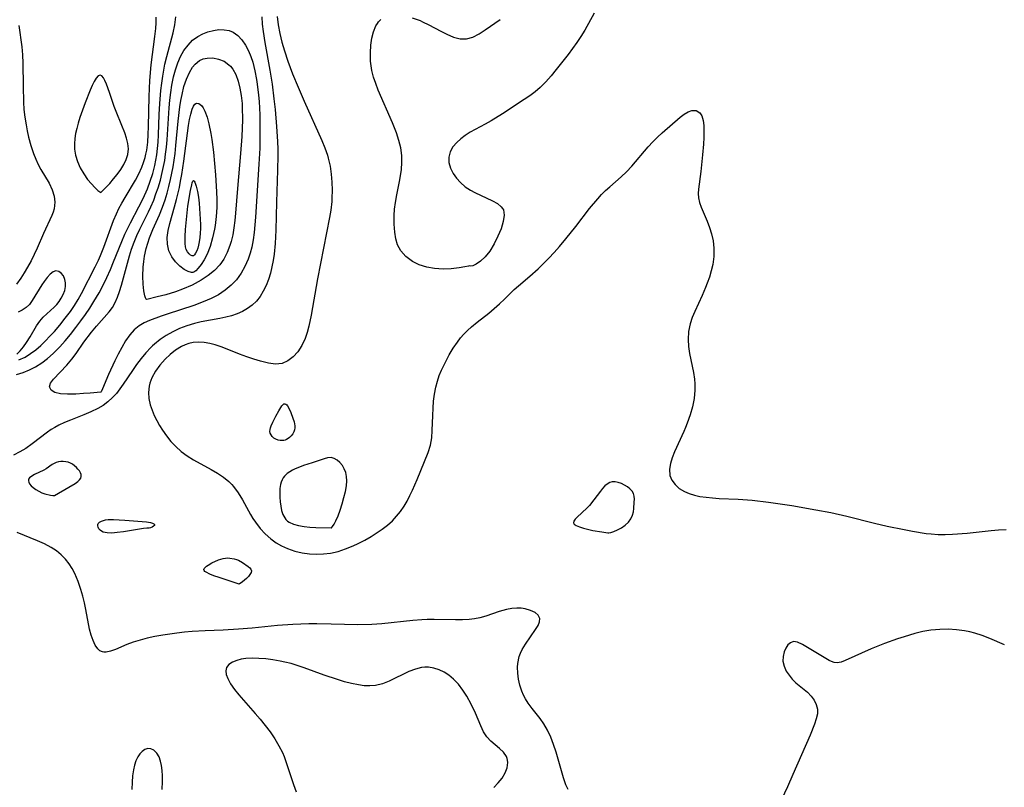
# Model space of a CAD drawing. Header units: inches. Extents: x 1073367 to 1082519, y 1569854 to 1574957.
# Tile 106 of 256: x 1075491 to 1075704, y 1573326 to 1573493. Entities that reach past the tile are written whole.
import ezdxf

# ---------------------------------------------------------------- set-up
doc = ezdxf.new("R2010")
doc.units = ezdxf.units.IN
doc.header["$MEASUREMENT"] = 0
doc.layers.add('CGG_CurvaNivelLidar_v1', color=7, linetype='Continuous', lineweight=30, true_color=0x008008)

msp = doc.modelspace()

# ---------------------------------------------------------------- linework, layer by layer
at = {"layer": 'CGG_CurvaNivelLidar_v1'}
for points in [[(1075615.4978, 1573494.3605, 67), (1075613.4596, 1573490.6384, 67), (1075612.6471, 1573489.2943, 67), (1075611.7623, 1573487.9699, 67), (1075609.8496, 1573485.3831, 67), (1075607.3071, 1573482.1308, 67), (1075606.2045, 1573480.7704, 67), (1075605.0583, 1573479.4616, 67), (1075603.8347, 1573478.2397, 67), (1075602.7297, 1573477.3035, 67), (1075601.5665, 1573476.4316, 67), (1075600.3658, 1573475.6014, 67), (1075595.6329, 1573472.525, 67), (1075593.143, 1573470.9834, 67), (1075591.8877, 1573470.269, 67), (1075588.61, 1573468.5103, 67), (1075587.5457, 1573467.8391, 67), (1075586.5696, 1573467.1121, 67), (1075585.7089, 1573466.3229, 67), (1075584.8954, 1573465.3268, 67), (1075584.3133, 1573464.2589, 67), (1075584.0098, 1573463.1388, 67), (1075584.0313, 1573461.9461, 67), (1075584.3534, 1573460.7493, 67), (1075584.9279, 1573459.582, 67), (1075585.6607, 1573458.5459, 67), (1075586.5466, 1573457.5812, 67), (1075587.555, 1573456.7063, 67), (1075588.6624, 1573455.9444, 67), (1075589.6147, 1573455.4208, 67), (1075593.4371, 1573453.6615, 67), (1075594.516, 1573453.0516, 67), (1075595.3654, 1573452.3528, 67), (1075595.6436, 1573451.9979, 67), (1075595.8287, 1573451.6546, 67), (1075596.0092, 1573450.5397, 67), (1075595.8156, 1573449.1538, 67), (1075595.3359, 1573447.589, 67), (1075594.656, 1573445.939, 67), (1075593.8279, 1573444.2786, 67), (1075592.866, 1573442.7407, 67), (1075591.8706, 1573441.5114, 67), (1075590.8502, 1573440.5366, 67), (1075589.8934, 1573439.8654, 67), (1075589.2253, 1573439.5587, 67), (1075588.7386, 1573439.4589, 67), (1075588.5, 1573439.562, 67), (1075588.2478, 1573439.4654, 67), (1075587.4662, 1573439.2784, 67), (1075586.2632, 1573439.0638, 67), (1075584.5386, 1573438.8703, 67), (1075582.7654, 1573438.8117, 67), (1075580.8853, 1573438.9324, 67), (1075579.1934, 1573439.2438, 67), (1075577.5707, 1573439.7623, 67), (1075576.0897, 1573440.489, 67), (1075574.6957, 1573441.5239, 67), (1075573.6153, 1573442.7463, 67), (1075572.8957, 1573444.087, 67), (1075572.5198, 1573445.4126, 67), (1075572.2852, 1573446.8016, 67), (1075572.1451, 1573448.5992, 67), (1075572.1503, 1573450.4354, 67), (1075572.2442, 1573451.8486, 67), (1075572.4129, 1573453.2617, 67), (1075572.6978, 1573454.9178, 67), (1075573.3554, 1573458.2066, 67), (1075573.704, 1573460.4602, 67), (1075573.82, 1573461.9531, 67), (1075573.7972, 1573463.438, 67), (1075573.5697, 1573465.1031, 67), (1075573.1638, 1573466.7565, 67), (1075572.6248, 1573468.3989, 67), (1075571.7574, 1573470.5933, 67), (1075568.6951, 1573477.6835, 67), (1075568.1518, 1573479.0778, 67), (1075567.685, 1573480.4863, 67), (1075567.3217, 1573481.9074, 67), (1075567.1394, 1573482.9362, 67), (1075567.0242, 1573483.9653, 67), (1075566.9756, 1573485.7822, 67), (1075567.0831, 1573487.382, 67), (1075567.3219, 1573488.9092, 67), (1075567.6915, 1573490.3262, 67), (1075568.2029, 1573491.5857, 67), (1075568.5209, 1573492.1426, 67), (1075568.7496, 1573492.4685, 67), (1075569.2435, 1573493.0112, 67)], [(1075543.4345, 1573493.5682, 66.5), (1075543.527, 1573491.9604, 66.5), (1075543.7201, 1573490.3524, 66.5), (1075544.1083, 1573488.0108, 66.5), (1075545.2128, 1573481.9971, 66.5), (1075545.6686, 1573478.9746, 66.5), (1075546.0776, 1573475.7593, 66.5), (1075546.3163, 1573473.4799, 66.5), (1075546.6234, 1573469.7834, 66.5), (1075546.8225, 1573466.4746, 66.5), (1075546.8802, 1573464.8178, 66.5), (1075546.8996, 1573463.4503, 66.5), (1075546.8588, 1573460.316, 66.5), (1075546.6273, 1573453.3514, 66.5), (1075546.4986, 1573447.2571, 66.5), (1075546.3519, 1573444.3726, 66.5), (1075546.1074, 1573442.0273, 66.5), (1075545.9106, 1573440.7145, 66.5), (1075545.6482, 1573439.2956, 66.5), (1075545.3242, 1573437.9099, 66.5), (1075544.9192, 1573436.5687, 66.5), (1075544.3974, 1573435.2471, 66.5), (1075543.7663, 1573433.9988, 66.5), (1075543.0628, 1573432.8936, 66.5), (1075542.2564, 1573431.8827, 66.5), (1075541.3416, 1573430.9843, 66.5), (1075540.3473, 1573430.2372, 66.5), (1075539.2611, 1573429.6076, 66.5), (1075538.0991, 1573429.09, 66.5), (1075536.8967, 1573428.6846, 66.5), (1075535.6489, 1573428.3612, 66.5), (1075534.3694, 1573428.0977, 66.5), (1075530.3028, 1573427.3612, 66.5), (1075528.8577, 1573427.0253, 66.5), (1075527.1994, 1573426.532, 66.5), (1075525.5856, 1573425.9191, 66.5), (1075524.1265, 1573425.2303, 66.5), (1075522.7265, 1573424.4359, 66.5), (1075521.3941, 1573423.5393, 66.5), (1075520.142, 1573422.5379, 66.5), (1075519.7632, 1573422.1966, 66.5), (1075519.3584, 1573421.8101, 66.5), (1075518.2709, 1573420.6541, 66.5), (1075517.2552, 1573419.4248, 66.5), (1075516.296, 1573418.1446, 66.5), (1075515.3809, 1573416.8329, 66.5), (1075513.3818, 1573413.8422, 66.5), (1075512.6564, 1573412.8174, 66.5), (1075511.8953, 1573411.8408, 66.5), (1075511.0755, 1573410.9327, 66.5), (1075510.0821, 1573410.0306, 66.5), (1075509.0036, 1573409.2312, 66.5), (1075507.8537, 1573408.5305, 66.5), (1075506.3934, 1573407.8084, 66.5), (1075504.8785, 1573407.1745, 66.5), (1075501.9481, 1573406.0448, 66.5), (1075500.6508, 1573405.5118, 66.5), (1075499.3915, 1573404.925, 66.5), (1075498.5488, 1573404.4706, 66.5), (1075497.7392, 1573403.9718, 66.5), (1075497.0022, 1573403.4562, 66.5), (1075493.654, 1573400.8698, 66.5), (1075492.2729, 1573399.9059, 66.5), (1075490.9533, 1573399.123, 66.5), (1075489.5707, 1573398.4414, 66.5)], [(1075490.768, 1573491.6972, 67), (1075491.3901, 1573487.0893, 67), (1075491.5526, 1573485.2908, 67), (1075491.6391, 1573483.4885, 67), (1075491.6631, 1573478.5037, 67), (1075491.7565, 1573475.0327, 67), (1075491.8596, 1573473.4677, 67), (1075492.0481, 1573471.7996, 67), (1075492.3103, 1573470.1478, 67), (1075492.5749, 1573468.7983, 67), (1075492.882, 1573467.4685, 67), (1075493.3826, 1573465.6546, 67), (1075493.9581, 1573463.9061, 67), (1075494.4274, 1573462.672, 67), (1075494.9421, 1573461.4977, 67), (1075495.5127, 1573460.3987, 67), (1075497.362, 1573457.432, 67), (1075497.9918, 1573456.0567, 67), (1075498.4072, 1573454.6383, 67), (1075498.5595, 1573453.3515, 67), (1075498.3948, 1573451.9148, 67), (1075498.1817, 1573451.1867, 67), (1075497.9035, 1573450.4569, 67), (1075496.0699, 1573446.5181, 67), (1075494.7528, 1573443.3746, 67), (1075494.1033, 1573441.9804, 67), (1075493.3907, 1573440.5898, 67), (1075492.6268, 1573439.2106, 67), (1075491.9301, 1573438.0338, 67), (1075491.1979, 1573436.8822, 67), (1075490.2548, 1573435.5349, 67)], [(1075490.2566, 1573415.9336, 66.5), (1075491.6741, 1573416.3759, 66.5), (1075493.051, 1573416.9304, 66.5), (1075494.3733, 1573417.6037, 66.5), (1075495.7144, 1573418.4606, 66.5), (1075496.9869, 1573419.4336, 66.5), (1075498.2, 1573420.4953, 66.5), (1075499.6368, 1573421.9265, 66.5), (1075500.781, 1573423.2311, 66.5), (1075501.9466, 1573424.6503, 66.5), (1075503.0891, 1573426.1081, 66.5), (1075504.2035, 1573427.5994, 66.5), (1075505.1761, 1573428.9674, 66.5), (1075506.1168, 1573430.3592, 66.5), (1075507.0206, 1573431.7746, 66.5), (1075508.1531, 1573433.7001, 66.5), (1075509.0234, 1573435.3418, 66.5), (1075509.8351, 1573437.0119, 66.5), (1075510.5955, 1573438.7036, 66.5), (1075511.308, 1573440.4116, 66.5), (1075513.0596, 1573444.8306, 66.5), (1075513.7393, 1573446.3956, 66.5), (1075514.9344, 1573448.8573, 66.5), (1075516.8073, 1573452.3574, 66.5), (1075517.7002, 1573454.111, 66.5), (1075518.6415, 1573456.2382, 66.5), (1075519.2591, 1573457.8938, 66.5), (1075519.7926, 1573459.5785, 66.5), (1075520.2355, 1573461.2895, 66.5), (1075520.4746, 1573462.4397, 66.5), (1075520.6684, 1573463.5997, 66.5), (1075520.8394, 1573464.9702, 66.5), (1075520.9592, 1573466.3498, 66.5), (1075521.0495, 1573467.9622, 66.5), (1075521.2042, 1573472.3419, 66.5), (1075521.3339, 1573474.7496, 66.5), (1075521.5658, 1573477.5819, 66.5), (1075521.7373, 1573479.1396, 66.5), (1075521.9508, 1573480.6857, 66.5), (1075522.1727, 1573481.9908, 66.5), (1075522.4339, 1573483.282, 66.5), (1075522.8366, 1573484.9619, 66.5), (1075524.2495, 1573490.1242, 66.5), (1075524.6118, 1573491.8554, 66.5), (1075524.7723, 1573493.5802, 66.5)], [(1075490.76, 1573419.0905, 67), (1075492.1068, 1573419.7315, 67), (1075493.2991, 1573420.468, 67), (1075494.4365, 1573421.3143, 67), (1075495.52, 1573422.245, 67), (1075496.5482, 1573423.24, 67), (1075497.4945, 1573424.2401, 67), (1075498.4536, 1573425.2803, 67), (1075499.661, 1573426.6744, 67), (1075500.8302, 1573428.1338, 67), (1075501.9498, 1573429.6478, 67), (1075502.8073, 1573430.9052, 67), (1075503.616, 1573432.1919, 67), (1075504.367, 1573433.5069, 67), (1075507.3057, 1573439.2988, 67), (1075508.0175, 1573440.7599, 67), (1075508.4576, 1573441.735, 67), (1075509.1975, 1573443.5431, 67), (1075511.3083, 1573449.3975, 67), (1075511.9027, 1573450.8153, 67), (1075512.4601, 1573451.97, 67), (1075513.0657, 1573453.1015, 67), (1075513.7744, 1573454.3312, 67), (1075516.0238, 1573458.1204, 67), (1075516.7565, 1573459.4987, 67), (1075517.4006, 1573460.9105, 67), (1075517.7965, 1573461.9716, 67), (1075518.1238, 1573463.0561, 67), (1075518.3021, 1573463.7882, 67), (1075518.4724, 1573464.6575, 67), (1075518.6958, 1573466.3329, 67), (1075518.8213, 1573468.0354, 67), (1075518.8824, 1573469.7577, 67), (1075518.9915, 1573476.2932, 67), (1075519.1562, 1573479.7237, 67), (1075519.4488, 1573483.1302, 67), (1075520.245, 1573489.2681, 67), (1075520.4304, 1573491.0212, 67), (1075520.514, 1573492.262, 67), (1075520.5219, 1573493.4931, 67)], [(1075546.738, 1573493.6264, 67), (1075547.005, 1573491.808, 67), (1075547.3704, 1573489.9343, 67), (1075547.8119, 1573488.0705, 67), (1075548.3258, 1573486.221, 67), (1075549.0751, 1573483.9362, 67), (1075550.12, 1573481.1921, 67), (1075551.305, 1573478.3365, 67), (1075552.6483, 1573475.238, 67), (1075556.464, 1573466.7507, 67), (1075557.1037, 1573465.1611, 67), (1075557.6541, 1573463.5571, 67), (1075557.8514, 1573462.8685, 67), (1075558.2318, 1573461.1702, 67), (1075558.4893, 1573459.4485, 67), (1075558.6414, 1573457.7137, 67), (1075558.6976, 1573455.9754, 67), (1075558.6596, 1573454.2428, 67), (1075558.6135, 1573453.5234, 67), (1075558.3827, 1573451.6095, 67), (1075558.1155, 1573450.0012, 67), (1075555.5037, 1573436.7369, 67), (1075554.1524, 1573428.819, 67), (1075553.6474, 1573426.407, 67), (1075553.2784, 1573425.0503, 67), (1075552.8293, 1573423.7591, 67), (1075552.1143, 1573422.2398, 67), (1075551.2481, 1573420.8888, 67), (1075550.2418, 1573419.7479, 67), (1075549.1052, 1573418.8729, 67), (1075547.8388, 1573418.3391, 67), (1075546.4245, 1573418.2047, 67), (1075544.8992, 1573418.3882, 67), (1075543.1755, 1573418.8108, 67), (1075541.6865, 1573419.2688, 67), (1075540.1643, 1573419.7951, 67), (1075538.6277, 1573420.3723, 67), (1075534.8326, 1573421.8791, 67), (1075533.3275, 1573422.3927, 67), (1075532.1443, 1573422.6984, 67), (1075530.9642, 1573422.8955, 67), (1075529.7954, 1573422.9633, 67), (1075528.5723, 1573422.8691, 67), (1075527.6479, 1573422.6713, 67), (1075526.809, 1573422.3897, 67), (1075526.0016, 1573422.0215, 67), (1075524.7431, 1573421.2449, 67), (1075523.5687, 1573420.3048, 67), (1075522.4701, 1573419.2486, 67), (1075521.3568, 1573417.9974, 67), (1075520.3773, 1573416.6632, 67), (1075519.5891, 1573415.2476, 67), (1075519.15, 1573414.0821, 67), (1075518.9812, 1573413.4004, 67), (1075518.8373, 1573412.067, 67), (1075518.9369, 1573410.7052, 67), (1075519.2454, 1573409.3383, 67), (1075519.6322, 1573408.2037, 67), (1075520.1138, 1573407.0764, 67), (1075520.6721, 1573405.9599, 67), (1075521.2654, 1573404.9056, 67), (1075521.9108, 1573403.8713, 67), (1075522.7849, 1573402.6226, 67), (1075523.7385, 1573401.4333, 67), (1075524.7789, 1573400.3232, 67), (1075525.9833, 1573399.2515, 67), (1075527.2728, 1573398.2856, 67), (1075528.6262, 1573397.4207, 67), (1075532.4461, 1573395.348, 67), (1075533.8216, 1573394.5398, 67), (1075535.1223, 1573393.666, 67), (1075536.3133, 1573392.6976, 67), (1075536.9213, 1573392.0967, 67), (1075537.2968, 1573391.6704, 67), (1075538.3227, 1573390.2752, 67), (1075539.2416, 1573388.7604, 67), (1075540.9927, 1573385.5892, 67), (1075541.5085, 1573384.7158, 67), (1075542.0583, 1573383.8647, 67), (1075543.0508, 1573382.5488, 67), (1075544.1617, 1573381.3346, 67), (1075545.3871, 1573380.2437, 67), (1075546.5256, 1573379.427, 67), (1075547.7379, 1573378.7243, 67), (1075549.0149, 1573378.1434, 67), (1075550.5695, 1573377.6298, 67), (1075552.1797, 1573377.2713, 67), (1075553.7722, 1573377.0569, 67), (1075555.3826, 1573376.9724, 67), (1075556.8524, 1573377.0164, 67), (1075558.3146, 1573377.1877, 67), (1075559.98, 1573377.5546, 67), (1075561.6174, 1573378.076, 67), (1075563.2217, 1573378.7241, 67), (1075564.3423, 1573379.2523, 67), (1075565.7544, 1573379.994, 67), (1075567.1329, 1573380.7904, 67), (1075568.4737, 1573381.6293, 67), (1075569.5366, 1573382.3481, 67), (1075570.6909, 1573383.23, 67), (1075571.7668, 1573384.1964, 67), (1075572.6814, 1573385.1786, 67), (1075573.5166, 1573386.2332, 67), (1075574.2759, 1573387.3493, 67), (1075574.9443, 1573388.4832, 67), (1075575.5575, 1573389.6529, 67), (1075576.1292, 1573390.8462, 67), (1075577.135, 1573393.1471, 67), (1075579.5082, 1573399.0301, 67), (1075580.0135, 1573400.6393, 67), (1075580.2859, 1573402.1834, 67), (1075580.4142, 1573403.7817, 67), (1075580.5158, 1573407.0776, 67), (1075580.5867, 1573408.6139, 67), (1075580.7025, 1573410.1522, 67), (1075580.8845, 1573411.6807, 67), (1075581.1709, 1573413.2277, 67), (1075581.5099, 1573414.473, 67), (1075581.9344, 1573415.6972, 67), (1075582.4286, 1573416.9018, 67), (1075583.3121, 1573418.7525, 67), (1075584.0987, 1573420.2119, 67), (1075584.9473, 1573421.6298, 67), (1075585.8641, 1573422.9903, 67), (1075586.5286, 1573423.867, 67), (1075587.2398, 1573424.6991, 67), (1075588.0366, 1573425.5104, 67), (1075588.8812, 1573426.2756, 67), (1075590.1227, 1573427.2982, 67), (1075592.6588, 1573429.2883, 67), (1075593.8478, 1573430.2809, 67), (1075594.9967, 1573431.2969, 67), (1075596.102, 1573432.324, 67), (1075598.1908, 1573434.3655, 67), (1075599.1314, 1573435.2191, 67), (1075601.5711, 1573437.3196, 67), (1075603.3486, 1573438.896, 67), (1075604.5224, 1573440.0179, 67), (1075605.6722, 1573441.1854, 67), (1075606.8385, 1573442.4329, 67), (1075607.9782, 1573443.7132, 67), (1075609.3708, 1573445.363, 67), (1075611.52, 1573448.0619, 67), (1075614.5262, 1573451.9473, 67), (1075616.3036, 1573454.0917, 67), (1075617.114, 1573454.9751, 67), (1075617.9968, 1573455.8545, 67), (1075618.9094, 1573456.6964, 67), (1075621.364, 1573458.8398, 67), (1075622.5469, 1573459.9527, 67), (1075623.6988, 1573461.1839, 67), (1075627.2567, 1573465.3581, 67), (1075628.2308, 1573466.4164, 67), (1075629.2298, 1573467.4217, 67), (1075630.2679, 1573468.3745, 67), (1075634.1774, 1573471.7985, 67), (1075635.0658, 1573472.4715, 67), (1075635.8812, 1573472.9382, 67), (1075636.6671, 1573473.2167, 67), (1075637.6254, 1573473.2291, 67), (1075638.3935, 1573472.7658, 67), (1075638.8443, 1573472.0532, 67), (1075639.129, 1573471.0894, 67), (1075639.2753, 1573469.9598, 67), (1075639.3212, 1573468.6984, 67), (1075639.2928, 1573467.3429, 67), (1075639.2116, 1573465.9243, 67), (1075639.0159, 1573463.5858, 67), (1075638.6235, 1573459.9799, 67), (1075638.1443, 1573456.1718, 67), (1075638.0868, 1573455.2096, 67), (1075638.1384, 1573454.2929, 67), (1075638.3761, 1573453.2776, 67), (1075638.7525, 1573452.2572, 67), (1075639.9895, 1573449.2278, 67), (1075640.4904, 1573447.8586, 67), (1075640.9317, 1573446.4434, 67), (1075641.2882, 1573444.9194, 67), (1075641.4871, 1573443.3612, 67), (1075641.4735, 1573441.5815, 67), (1075641.2321, 1573439.7878, 67), (1075640.9205, 1573438.4399, 67), (1075640.5194, 1573437.0987, 67), (1075640.048, 1573435.7675, 67), (1075639.6782, 1573434.828, 67), (1075638.9058, 1573433.0671, 67), (1075637.3089, 1573429.6143, 67), (1075636.7819, 1573428.2902, 67), (1075636.3525, 1573426.9514, 67), (1075636.0014, 1573425.2538, 67), (1075635.88, 1573423.5407, 67), (1075635.9714, 1573422.0289, 67), (1075636.1972, 1573420.516, 67), (1075637.0403, 1573416.3409, 67), (1075637.2586, 1573414.9409, 67), (1075637.3554, 1573413.926, 67), (1075637.3665, 1573412.5168, 67), (1075637.1803, 1573410.7517, 67), (1075636.8133, 1573408.9539, 67), (1075636.3062, 1573407.1627, 67), (1075635.6861, 1573405.3913, 67), (1075635.3206, 1573404.4697, 67), (1075634.9336, 1573403.5598, 67), (1075632.9358, 1573399.1707, 67), (1075632.4332, 1573397.8658, 67), (1075632.06, 1573396.6023, 67), (1075631.8639, 1573395.3948, 67), (1075631.9484, 1573394.0306, 67), (1075632.3628, 1573392.9841, 67), (1075633.0554, 1573392.0483, 67), (1075633.9747, 1573391.2329, 67), (1075635.0833, 1573390.555, 67), (1075636.1206, 1573390.1109, 67), (1075637.2464, 1573389.7622, 67), (1075638.4418, 1573389.4971, 67), (1075639.787, 1573389.2932, 67), (1075641.1791, 1573389.1542, 67), (1075642.6055, 1573389.0612, 67), (1075646.7296, 1573388.8819, 67), (1075649.7864, 1573388.6641, 67), (1075653.3507, 1573388.253, 67), (1075658.3466, 1573387.4853, 67), (1075663.5628, 1573386.5877, 67), (1075666.8562, 1573385.9561, 67), (1075670.3027, 1573385.1685, 67), (1075676.33, 1573383.6554, 67), (1075679.0181, 1573383.0372, 67), (1075682.7207, 1573382.2694, 67), (1075684.5692, 1573381.9283, 67), (1075687.5201, 1573381.466, 67), (1075688.6282, 1573381.3394, 67), (1075690.1265, 1573381.2384, 67), (1075691.6301, 1573381.2153, 67), (1075693.2291, 1573381.2674, 67), (1075696.4314, 1573381.5239, 67), (1075701.5895, 1573382.0747, 67), (1075703.228, 1573382.2018, 67), (1075704.8683, 1573382.279, 67)], [(1075576.0357, 1573493.3374, 67), (1075577.7624, 1573492.7373, 67), (1075578.3075, 1573492.5037, 67), (1075579.6485, 1573491.8481, 67), (1075582.2541, 1573490.4286, 67), (1075583.5327, 1573489.7799, 67), (1075585.0007, 1573489.1792, 67), (1075586.4428, 1573488.8163, 67), (1075587.8418, 1573488.7836, 67), (1075589.2077, 1573489.1574, 67), (1075590.5512, 1573489.8486, 67), (1075591.913, 1573490.7395, 67), (1075595.1036, 1573492.9718, 67)], [(1075490.336, 1573420.3843, 67.5), (1075491.0324, 1573421.112, 67.5), (1075491.7447, 1573421.9572, 67.5), (1075492.4358, 1573422.8951, 67.5), (1075493.1968, 1573424.0976, 67.5), (1075494.5831, 1573426.4906, 67.5), (1075495.2869, 1573427.5238, 67.5), (1075496.0424, 1573428.3701, 67.5), (1075498.449, 1573430.5507, 67.5), (1075499.0058, 1573431.1616, 67.5), (1075499.5112, 1573431.8091, 67.5), (1075499.9555, 1573432.4852, 67.5), (1075500.3943, 1573433.3318, 67.5), (1075500.7015, 1573434.1961, 67.5), (1075500.8503, 1573435.0211, 67.5), (1075500.8605, 1573435.8207, 67.5), (1075500.7339, 1573436.5643, 67.5), (1075500.4152, 1573437.3259, 67.5), (1075499.9578, 1573437.9265, 67.5), (1075499.4089, 1573438.3167, 67.5), (1075498.806, 1573438.4305, 67.5), (1075498.1635, 1573438.2069, 67.5), (1075497.5114, 1573437.7036, 67.5), (1075496.8611, 1573436.9978, 67.5), (1075496.222, 1573436.1493, 67.5), (1075495.7368, 1573435.42, 67.5), (1075493.6638, 1573431.9975, 67.5), (1075493.0368, 1573431.1617, 67.5), (1075492.3214, 1573430.454, 67.5), (1075491.4958, 1573429.912, 67.5), (1075490.578, 1573429.484, 67.5)], [(1075609.8583, 1573325.8537, 67), (1075609.4017, 1573326.9233, 67), (1075608.8723, 1573328.4142, 67), (1075607.2503, 1573333.988, 67), (1075606.7086, 1573335.6204, 67), (1075606.1016, 1573337.2073, 67), (1075605.4068, 1573338.7263, 67), (1075604.5972, 1573340.1508, 67), (1075603.7901, 1573341.2968, 67), (1075602.0568, 1573343.4731, 67), (1075601.2348, 1573344.5842, 67), (1075600.6236, 1573345.5559, 67), (1075600.1902, 1573346.3793, 67), (1075599.819, 1573347.2297, 67), (1075599.3937, 1573348.5147, 67), (1075599.1037, 1573349.8283, 67), (1075598.946, 1573351.1499, 67), (1075598.9241, 1573352.4585, 67), (1075598.9814, 1573353.2341, 67), (1075599.2785, 1573354.7144, 67), (1075599.5643, 1573355.496, 67), (1075599.9229, 1573356.2507, 67), (1075600.6085, 1573357.4253, 67), (1075602.7915, 1573360.5644, 67), (1075603.3348, 1573361.4599, 67), (1075603.677, 1573362.2831, 67), (1075603.7327, 1573363.0203, 67), (1075603.3873, 1573363.7175, 67), (1075602.6862, 1573364.2946, 67), (1075601.7213, 1573364.7497, 67), (1075600.5669, 1573365.0716, 67), (1075599.6732, 1573365.2064, 67), (1075598.7314, 1573365.2494, 67), (1075597.6239, 1573365.1717, 67), (1075596.4945, 1573364.967, 67), (1075594.9017, 1573364.5026, 67), (1075592.0311, 1573363.4936, 67), (1075590.7279, 1573363.1287, 67), (1075589.5933, 1573362.9201, 67), (1075588.4246, 1573362.7927, 67), (1075586.9539, 1573362.72, 67), (1075585.453, 1573362.7079, 67), (1075580.8385, 1573362.7859, 67), (1075579.2825, 1573362.7734, 67), (1075578.1325, 1573362.7269, 67), (1075576.2232, 1573362.5788, 67), (1075569.4848, 1573361.8064, 67), (1075567.3321, 1573361.6623, 67), (1075564.2482, 1573361.6321, 67), (1075558.5007, 1573361.7809, 67), (1075555.3876, 1573361.8192, 67), (1075553.6436, 1573361.8006, 67), (1075550.155, 1573361.6877, 67), (1075546.8581, 1573361.4731, 67), (1075541.3381, 1573360.9137, 67), (1075538.3937, 1573360.6729, 67), (1075535.0766, 1573360.4875, 67), (1075531.1448, 1573360.3291, 67), (1075528.3253, 1573360.1426, 67), (1075526.6764, 1573359.993, 67), (1075525.0357, 1573359.8126, 67), (1075521.9872, 1573359.3798, 67), (1075520.2495, 1573359.065, 67), (1075518.5538, 1573358.692, 67), (1075517.0281, 1573358.2841, 67), (1075515.5669, 1573357.8226, 67), (1075514.1886, 1573357.3152, 67), (1075511.7239, 1573356.2708, 67), (1075510.645, 1573355.8712, 67), (1075509.6761, 1573355.6608, 67), (1075509.171, 1573355.6625, 67), (1075508.8687, 1573355.7226, 67), (1075508.2984, 1573355.9962, 67), (1075507.847, 1573356.4243, 67), (1075507.3155, 1573357.2178, 67), (1075506.8436, 1573358.2198, 67), (1075506.4324, 1573359.3832, 67), (1075506.0869, 1573360.671, 67), (1075505.2779, 1573364.9043, 67), (1075504.9684, 1573366.3704, 67), (1075504.6207, 1573367.8148, 67), (1075504.2244, 1573369.2484, 67), (1075503.636, 1573371.0323, 67), (1075502.9146, 1573372.7382, 67), (1075502.3201, 1573373.8413, 67), (1075501.6401, 1573374.8799, 67), (1075500.8737, 1573375.8438, 67), (1075499.9283, 1573376.8081, 67), (1075498.8897, 1573377.667, 67), (1075497.7701, 1573378.4171, 67), (1075496.3046, 1573379.1934, 67), (1075494.7757, 1573379.8689, 67), (1075490.3791, 1573381.6823, 67)], [(1075704.4638, 1573357.2908, 67), (1075701.291, 1573358.6424, 67), (1075699.6835, 1573359.2818, 67), (1075698.0377, 1573359.8228, 67), (1075696.9474, 1573360.0952, 67), (1075695.8394, 1573360.3083, 67), (1075694.0779, 1573360.5369, 67), (1075692.2944, 1573360.6426, 67), (1075690.4998, 1573360.6215, 67), (1075689.5049, 1573360.5514, 67), (1075688.5116, 1573360.4377, 67), (1075686.7821, 1573360.1365, 67), (1075685.064, 1573359.7297, 67), (1075682.7099, 1573359.0434, 67), (1075681.2913, 1573358.5787, 67), (1075678.5051, 1573357.5754, 67), (1075675.5988, 1573356.4057, 67), (1075669.9425, 1573353.8813, 67), (1075669.0413, 1573353.5271, 67), (1075668.2098, 1573353.3682, 67), (1075667.5823, 1573353.4311, 67), (1075666.9708, 1573353.6353, 67), (1075666.4931, 1573353.8746, 67), (1075660.6681, 1573357.3776, 67), (1075659.6381, 1573357.853, 67), (1075658.7127, 1573357.9727, 67), (1075658.077, 1573357.7306, 67), (1075657.5225, 1573357.2358, 67), (1075657.0592, 1573356.5522, 67), (1075656.7029, 1573355.7348, 67), (1075656.4707, 1573354.7714, 67), (1075656.4458, 1573353.7455, 67), (1075656.6916, 1573352.6525, 67), (1075657.1845, 1573351.5667, 67), (1075657.7678, 1573350.6747, 67), (1075658.4682, 1573349.8318, 67), (1075659.2564, 1573349.0527, 67), (1075661.7685, 1573346.9726, 67), (1075662.5563, 1573346.157, 67), (1075663.2103, 1573345.273, 67), (1075663.6875, 1573344.3315, 67), (1075663.9366, 1573343.3402, 67), (1075663.921, 1573342.3021, 67), (1075663.69, 1573341.2186, 67), (1075663.3084, 1573340.0866, 67), (1075662.3241, 1573337.6877, 67), (1075660.455, 1573333.3999, 67), (1075658.6291, 1573329.1104, 67), (1075657.4482, 1573326.4387, 67), (1075656.1193, 1573323.7227, 67)], [(1075593.7481, 1573326.327, 67.5), (1075594.714, 1573327.2981, 67.5), (1075595.5513, 1573328.3303, 67.5), (1075596.2214, 1573329.4657, 67.5), (1075596.6412, 1573330.6125, 67.5), (1075596.7857, 1573331.7161, 67.5), (1075596.7473, 1573332.2387, 67.5), (1075596.6644, 1573332.6236, 67.5), (1075596.5294, 1573333.0029, 67.5), (1075595.8495, 1573334.0021, 67.5), (1075594.9745, 1573334.7789, 67.5), (1075594.0321, 1573335.5398, 67.5), (1075593.1017, 1573336.3548, 67.5), (1075592.2559, 1573337.293, 67.5), (1075591.5359, 1573338.4174, 67.5), (1075590.9142, 1573339.6831, 67.5), (1075589.745, 1573342.4474, 67.5), (1075588.854, 1573344.3805, 67.5), (1075587.9272, 1573346.1067, 67.5), (1075587.051, 1573347.464, 67.5), (1075586.0763, 1573348.7231, 67.5), (1075585.003, 1573349.852, 67.5), (1075584.0296, 1573350.6679, 67.5), (1075582.9935, 1573351.3505, 67.5), (1075581.9023, 1573351.8795, 67.5), (1075580.7544, 1573352.2346, 67.5), (1075579.5753, 1573352.4003, 67.5), (1075578.8146, 1573352.4013, 67.5), (1075578.0946, 1573352.3246, 67.5), (1075576.7958, 1573352.0131, 67.5), (1075575.3592, 1573351.4595, 67.5), (1075571.0718, 1573349.385, 67.5), (1075569.6117, 1573348.8289, 67.5), (1075568.1115, 1573348.4677, 67.5), (1075566.8967, 1573348.3647, 67.5), (1075565.6553, 1573348.4049, 67.5), (1075564.3928, 1573348.5608, 67.5), (1075562.9053, 1573348.858, 67.5), (1075561.3839, 1573349.2598, 67.5), (1075559.85, 1573349.7312, 67.5), (1075556.9357, 1573350.7076, 67.5), (1075552.6125, 1573352.3026, 67.5), (1075551.1215, 1573352.8178, 67.5), (1075549.7982, 1573353.2099, 67.5), (1075548.4631, 1573353.5413, 67.5), (1075547.3986, 1573353.7609, 67.5), (1075545.8437, 1573354.0199, 67.5), (1075544.3055, 1573354.207, 67.5), (1075542.8007, 1573354.3182, 67.5), (1075541.3497, 1573354.3447, 67.5), (1075539.9777, 1573354.2715, 67.5), (1075538.9559, 1573354.1286, 67.5), (1075538.0246, 1573353.9035, 67.5), (1075537.052, 1573353.5132, 67.5), (1075536.2953, 1573352.9918, 67.5), (1075535.8143, 1573352.3328, 67.5), (1075535.6596, 1573351.6126, 67.5), (1075535.7465, 1573350.8024, 67.5), (1075536.0387, 1573349.9327, 67.5), (1075536.6559, 1573348.7817, 67.5), (1075537.4832, 1573347.601, 67.5), (1075538.4605, 1573346.409, 67.5), (1075541.9925, 1573342.3983, 67.5), (1075543.1006, 1573341.1119, 67.5), (1075544.1869, 1573339.7878, 67.5), (1075545.2609, 1573338.3655, 67.5), (1075546.2604, 1573336.8934, 67.5), (1075547.1637, 1573335.3705, 67.5), (1075547.8926, 1573333.9106, 67.5), (1075548.2746, 1573333.0083, 67.5), (1075548.6749, 1573331.9393, 67.5), (1075550.281, 1573326.9725, 67.5), (1075550.8893, 1573325.3979, 67.5)], [(1075521.8663, 1573325.8985, 67.5), (1075521.9003, 1573327.6132, 67.5), (1075521.8828, 1573328.8143, 67.5), (1075521.816, 1573329.9647, 67.5), (1075521.6842, 1573331.0532, 67.5), (1075521.4716, 1573332.0538, 67.5), (1075521.1595, 1573332.9409, 67.5), (1075520.6529, 1573333.7933, 67.5), (1075520.0196, 1573334.4084, 67.5), (1075519.3763, 1573334.7177, 67.5), (1075518.7022, 1573334.7699, 67.5), (1075518.0672, 1573334.5621, 67.5), (1075517.4637, 1573334.1339, 67.5), (1075516.9733, 1573333.6, 67.5), (1075516.5413, 1573332.9409, 67.5), (1075516.154, 1573332.104, 67.5), (1075515.8478, 1573331.165, 67.5), (1075515.6166, 1573330.147, 67.5), (1075515.4288, 1573328.8413, 67.5), (1075515.3171, 1573327.4755, 67.5), (1075515.2618, 1573325.8734, 67.5)]]:
    msp.add_polyline3d(points, dxfattribs=at)
for points in [[(1075508.5, 1573412.1301, 66), (1075506.2512, 1573411.9052, 66), (1075504.7598, 1573411.786, 66), (1075503.122, 1573411.6986, 66), (1075501.31, 1573411.678, 66), (1075499.7964, 1573411.7751, 66), (1075498.5658, 1573412.0519, 66), (1075497.7481, 1573412.5596, 66), (1075497.4203, 1573413.2382, 66), (1075497.6275, 1573414.0372, 66), (1075498.284, 1573414.905, 66), (1075501.1696, 1573417.9892, 66), (1075502.2687, 1573419.2951, 66), (1075503.1493, 1573420.4829, 66), (1075504.8678, 1573422.9454, 66), (1075506.5167, 1573425.1078, 66), (1075507.6168, 1573426.4366, 66), (1075510.3716, 1573429.5281, 66), (1075511.0836, 1573430.4989, 66), (1075511.675, 1573431.5639, 66), (1075512.1696, 1573432.715, 66), (1075512.6008, 1573433.9323, 66), (1075513.0269, 1573435.3054, 66), (1075514.7419, 1573441.6744, 66), (1075515.1972, 1573443.1418, 66), (1075515.7351, 1573444.6431, 66), (1075516.345, 1573446.1193, 66), (1075516.9933, 1573447.5063, 66), (1075518.887, 1573451.2794, 66), (1075519.3742, 1573452.3227, 66), (1075519.9952, 1573453.7973, 66), (1075520.4925, 1573455.1272, 66), (1075520.9462, 1573456.4773, 66), (1075521.4387, 1573458.1251, 66), (1075521.8674, 1573459.7959, 66), (1075522.1482, 1573461.0955, 66), (1075522.3864, 1573462.407, 66), (1075522.5814, 1573463.7293, 66), (1075522.7565, 1573465.2917, 66), (1075522.8871, 1573466.8644, 66), (1075523.3172, 1573473.8171, 66), (1075523.4746, 1573475.4711, 66), (1075523.6773, 1573477.112, 66), (1075523.9334, 1573478.7328, 66), (1075524.3079, 1573480.5618, 66), (1075524.7132, 1573482.0912, 66), (1075525.2138, 1573483.5615, 66), (1075525.8263, 1573484.9482, 66), (1075526.5584, 1573486.2358, 66), (1075527.4368, 1573487.4284, 66), (1075528.4355, 1573488.4677, 66), (1075529.5472, 1573489.322, 66), (1075530.6252, 1573489.9036, 66), (1075531.7595, 1573490.3336, 66), (1075532.938, 1573490.6327, 66), (1075534.117, 1573490.7868, 66), (1075535.2699, 1573490.7765, 66), (1075536.3692, 1573490.5729, 66), (1075537.227, 1573490.2279, 66), (1075538.2399, 1573489.5211, 66), (1075539.1311, 1573488.5749, 66), (1075539.9116, 1573487.4418, 66), (1075540.5858, 1573486.1625, 66), (1075541.0812, 1573484.9679, 66), (1075541.5006, 1573483.7049, 66), (1075541.9623, 1573481.876, 66), (1075542.3144, 1573479.9755, 66), (1075542.4621, 1573478.9692, 66), (1075542.7329, 1573476.593, 66), (1075542.8477, 1573475.2232, 66), (1075543.0002, 1573472.3305, 66), (1075543.0369, 1573470.8114, 66), (1075543.0422, 1573468.0608, 66), (1075542.9823, 1573465.0976, 66), (1075542.824, 1573461.5999, 66), (1075542.0845, 1573450.094, 66), (1075541.7987, 1573446.7574, 66), (1075541.581, 1573445.1465, 66), (1075541.279, 1573443.5689, 66), (1075540.9345, 1573442.2608, 66), (1075540.5015, 1573440.992, 66), (1075539.7934, 1573439.4006, 66), (1075538.9359, 1573437.9019, 66), (1075537.9336, 1573436.513, 66), (1075536.8302, 1573435.3103, 66), (1075535.5296, 1573434.2217, 66), (1075534.0383, 1573433.2461, 66), (1075532.4385, 1573432.4033, 66), (1075530.758, 1573431.6771, 66), (1075528.7201, 1573430.9472, 66), (1075522.9218, 1573429.0642, 66), (1075521.6052, 1573428.6031, 66), (1075519.0912, 1573427.6334, 66), (1075517.9342, 1573427.1322, 66), (1075516.8246, 1573426.5165, 66), (1075515.7594, 1573425.6609, 66), (1075514.7865, 1573424.5539, 66), (1075513.8922, 1573423.244, 66), (1075513.0512, 1573421.7972, 66), (1075512.2887, 1573420.358, 66), (1075511.5681, 1573418.9007, 66), (1075510.2276, 1573415.9326, 66), (1075508.912, 1573412.8294, 66), (1075508.584, 1573412.1866, 66)], [(1075518.5, 1573432.2308, 65.5), (1075518.3638, 1573432.2679, 65.5), (1075518.2133, 1573432.5557, 65.5), (1075518.0844, 1573432.985, 65.5), (1075517.8752, 1573434.0759, 65.5), (1075517.7135, 1573435.5406, 65.5), (1075517.6422, 1573437.2932, 65.5), (1075517.7085, 1573439.246, 65.5), (1075517.8282, 1573440.4307, 65.5), (1075518.014, 1573441.6351, 65.5), (1075518.3815, 1573443.2981, 65.5), (1075518.7193, 1573444.4723, 65.5), (1075519.1056, 1573445.6169, 65.5), (1075519.8193, 1573447.4398, 65.5), (1075521.2435, 1573450.6253, 65.5), (1075521.89, 1573452.2228, 65.5), (1075522.4652, 1573453.8596, 65.5), (1075522.9082, 1573455.3039, 65.5), (1075523.304, 1573456.7694, 65.5), (1075523.6548, 1573458.2531, 65.5), (1075524.1933, 1573461.0245, 65.5), (1075524.6223, 1573463.9267, 65.5), (1075524.8141, 1573465.6403, 65.5), (1075525.3192, 1573470.9323, 65.5), (1075525.673, 1573474.0145, 65.5), (1075525.8867, 1573475.3967, 65.5), (1075526.1455, 1573476.7465, 65.5), (1075526.5667, 1573478.4556, 65.5), (1075527.0889, 1573480.059, 65.5), (1075527.7281, 1573481.5156, 65.5), (1075528.4325, 1573482.6648, 65.5), (1075528.981, 1573483.3101, 65.5), (1075529.9565, 1573484.0726, 65.5), (1075530.7368, 1573484.422, 65.5), (1075531.5685, 1573484.6156, 65.5), (1075532.8136, 1573484.6401, 65.5), (1075534.0596, 1573484.3972, 65.5), (1075535.2467, 1573483.9095, 65.5), (1075536.3115, 1573483.1801, 65.5), (1075536.6635, 1573482.843, 65.5), (1075537.1531, 1573482.2399, 65.5), (1075537.8287, 1573481.0242, 65.5), (1075538.3365, 1573479.6277, 65.5), (1075538.7108, 1573478.0986, 65.5), (1075538.976, 1573476.4737, 65.5), (1075539.149, 1573474.781, 65.5), (1075539.2021, 1573473.9527, 65.5), (1075539.2519, 1573471.236, 65.5), (1075539.2056, 1573469.4177, 65.5), (1075539.1154, 1573467.587, 65.5), (1075538.847, 1573463.9109, 65.5), (1075538.1425, 1573456.3118, 65.5), (1075537.7129, 1573450.9572, 65.5), (1075537.5623, 1573449.3679, 65.5), (1075537.3726, 1573447.8012, 65.5), (1075537.1218, 1573446.2655, 65.5), (1075536.7828, 1573444.7719, 65.5), (1075536.5296, 1573443.9223, 65.5), (1075535.9357, 1573442.4127, 65.5), (1075535.1922, 1573440.9841, 65.5), (1075534.3245, 1573439.7374, 65.5), (1075533.1652, 1573438.5151, 65.5), (1075531.831, 1573437.4317, 65.5), (1075530.319, 1573436.4352, 65.5), (1075528.3204, 1573435.355, 65.5), (1075526.2477, 1573434.4516, 65.5), (1075524.7532, 1573433.9136, 65.5), (1075522.6146, 1573433.2514, 65.5), (1075520.7704, 1573432.7653, 65.5)], [(1075508.5, 1573455.407, 67.5), (1075509.6724, 1573456.5818, 67.5), (1075510.4485, 1573457.4041, 67.5), (1075511.3067, 1573458.3793, 67.5), (1075512.098, 1573459.3605, 67.5), (1075512.8543, 1573460.4086, 67.5), (1075513.5258, 1573461.4962, 67.5), (1075514.0612, 1573462.5957, 67.5), (1075514.4089, 1573463.6798, 67.5), (1075514.5298, 1573464.9254, 67.5), (1075514.3778, 1573466.0652, 67.5), (1075514.092, 1573467.2052, 67.5), (1075513.721, 1573468.3564, 67.5), (1075513.1132, 1573469.9498, 67.5), (1075511.8387, 1573473.0437, 67.5), (1075511.448, 1573474.0796, 67.5), (1075510.43, 1573477.1387, 67.5), (1075509.7654, 1573478.9532, 67.5), (1075509.4284, 1573479.7188, 67.5), (1075509.086, 1573480.3409, 67.5), (1075508.7361, 1573480.7693, 67.5), (1075508.3762, 1573480.9399, 67.5), (1075507.9581, 1573480.7651, 67.5), (1075507.5283, 1573480.275, 67.5), (1075507.0905, 1573479.5559, 67.5), (1075506.6484, 1573478.6725, 67.5), (1075506.205, 1573477.673, 67.5), (1075505.1102, 1573474.8758, 67.5), (1075503.9695, 1573471.6893, 67.5), (1075503.603, 1573470.525, 67.5), (1075503.2932, 1573469.3523, 67.5), (1075503.0723, 1573468.2538, 67.5), (1075502.9019, 1573467.13, 67.5), (1075502.7926, 1573466.0095, 67.5), (1075502.803, 1573464.831, 67.5), (1075503.0107, 1573463.547, 67.5), (1075503.4475, 1573462.1675, 67.5), (1075504.0708, 1573460.796, 67.5), (1075504.8281, 1573459.4879, 67.5), (1075505.6658, 1573458.297, 67.5), (1075506.4902, 1573457.306, 67.5), (1075507.2607, 1573456.4946, 67.5), (1075507.9027, 1573455.8889, 67.5)], [(1075528.5, 1573438.0853, 65), (1075528.1638, 1573438.0803, 65), (1075527.5013, 1573438.2963, 65), (1075526.627, 1573438.7447, 65), (1075525.6661, 1573439.4382, 65), (1075524.7233, 1573440.3627, 65), (1075523.8989, 1573441.4869, 65), (1075523.2932, 1573442.7743, 65), (1075522.9835, 1573444.1939, 65), (1075522.952, 1573445.6925, 65), (1075523.1366, 1573447.2224, 65), (1075523.4673, 1573448.7359, 65), (1075524.5218, 1573452.3137, 65), (1075524.9593, 1573453.9284, 65), (1075525.5592, 1573456.5106, 65), (1075525.8363, 1573457.931, 65), (1075526.0852, 1573459.3609, 65), (1075526.523, 1573462.2292, 65), (1075527.5476, 1573469.9686, 65), (1075527.7726, 1573471.282, 65), (1075528.0284, 1573472.4697, 65), (1075528.3342, 1573473.5025, 65), (1075528.6156, 1573474.1463, 65), (1075528.9369, 1573474.6083, 65), (1075529.3006, 1573474.845, 65), (1075529.8116, 1573474.7753, 65), (1075530.3387, 1573474.3468, 65), (1075530.74, 1573473.7839, 65), (1075531.1061, 1573473.0619, 65), (1075531.5601, 1573471.8031, 65), (1075531.9485, 1573470.3522, 65), (1075532.3829, 1573468.2656, 65), (1075532.5973, 1573466.9351, 65), (1075532.942, 1573464.1686, 65), (1075533.3836, 1573459.269, 65), (1075533.6076, 1573455.5646, 65), (1075533.6717, 1573453.8896, 65), (1075533.6581, 1573452.1523, 65), (1075533.5356, 1573450.2655, 65), (1075533.2982, 1573448.3037, 65), (1075533.1701, 1573447.5171, 65), (1075532.7631, 1573445.5765, 65), (1075532.2309, 1573443.7371, 65), (1075531.5768, 1573442.0689, 65), (1075530.9503, 1573440.8473, 65), (1075530.2979, 1573439.8199, 65), (1075529.6695, 1573439.012, 65), (1075529.1234, 1573438.4482, 65), (1075528.7152, 1573438.1334, 65)], [(1075528.5, 1573441.6659, 64.5), (1075528.3094, 1573441.6759, 64.5), (1075527.9867, 1573441.8429, 64.5), (1075527.6523, 1573442.128, 64.5), (1075527.3266, 1573442.5357, 64.5), (1075527.0592, 1573443.0519, 64.5), (1075526.8886, 1573443.6636, 64.5), (1075526.8092, 1573444.3481, 64.5), (1075526.7914, 1573445.0842, 64.5), (1075526.8061, 1573445.8804, 64.5), (1075526.9049, 1573447.4138, 64.5), (1075527.2451, 1573451.0407, 64.5), (1075527.4283, 1573452.496, 64.5), (1075527.9995, 1573455.8594, 64.5), (1075528.2344, 1573457.0788, 64.5), (1075528.3557, 1573457.551, 64.5), (1075528.4836, 1573457.8803, 64.5), (1075528.6218, 1573458.0128, 64.5), (1075528.7588, 1573457.9227, 64.5), (1075528.9035, 1573457.6641, 64.5), (1075529.199, 1573456.7985, 64.5), (1075529.4744, 1573455.6464, 64.5), (1075529.6816, 1573454.4045, 64.5), (1075529.8263, 1573453.0973, 64.5), (1075529.9994, 1573450.8364, 64.5), (1075530.1296, 1573448.4764, 64.5), (1075530.134, 1573447.5962, 64.5), (1075530.0957, 1573446.6454, 64.5), (1075530.0099, 1573445.6695, 64.5), (1075529.872, 1573444.7137, 64.5), (1075529.7249, 1573444.0056, 64.5), (1075529.5444, 1573443.3587, 64.5), (1075529.3336, 1573442.7934, 64.5), (1075529.0756, 1573442.2819, 64.5), (1075528.8249, 1573441.9138, 64.5), (1075528.6208, 1573441.7054, 64.5)], [(1075548.5, 1573401.7117, 67), (1075548.1839, 1573401.6359, 67), (1075547.835, 1573401.6142, 67), (1075547.4133, 1573401.6339, 67), (1075546.9587, 1573401.7201, 67), (1075546.5047, 1573401.8953, 67), (1075546.0841, 1573402.152, 67), (1075545.7209, 1573402.4709, 67), (1075545.4386, 1573402.8297, 67), (1075545.2607, 1573403.205, 67), (1075545.2005, 1573403.579, 67), (1075545.2273, 1573403.9747, 67), (1075545.3198, 1573404.3797, 67), (1075545.4581, 1573404.7912, 67), (1075545.8187, 1573405.6251, 67), (1075546.4599, 1573406.8807, 67), (1075547.1376, 1573408.0918, 67), (1075547.8124, 1573409.1215, 67), (1075548.0323, 1573409.3725, 67), (1075548.2478, 1573409.5438, 67), (1075548.4573, 1573409.6048, 67), (1075548.6497, 1573409.5367, 67), (1075548.8365, 1573409.3664, 67), (1075549.0189, 1573409.1206, 67), (1075549.374, 1573408.4787, 67), (1075549.7174, 1573407.7203, 67), (1075550.1968, 1573406.4877, 67), (1075550.4622, 1573405.6426, 67), (1075550.6243, 1573404.8312, 67), (1075550.6271, 1573404.3894, 67), (1075550.5555, 1573403.933, 67), (1075550.4014, 1573403.4843, 67), (1075550.1468, 1573403.0365, 67), (1075549.827, 1573402.6353, 67), (1075549.4766, 1573402.2942, 67), (1075549.1301, 1573402.0255, 67), (1075548.8164, 1573401.8336, 67)], [(1075558.5, 1573382.6812, 67.5), (1075558.5662, 1573382.6801, 67.5), (1075558.7943, 1573382.9291, 67.5), (1075559.1226, 1573383.4556, 67.5), (1075559.5074, 1573384.2191, 67.5), (1075559.9658, 1573385.2897, 67.5), (1075560.4275, 1573386.5297, 67.5), (1075560.8669, 1573387.8713, 67.5), (1075561.2587, 1573389.2453, 67.5), (1075561.5772, 1573390.5817, 67.5), (1075561.79, 1573391.7883, 67.5), (1075561.8685, 1573392.8286, 67.5), (1075561.8168, 1573393.7771, 67.5), (1075561.6324, 1573394.6605, 67.5), (1075561.3266, 1573395.4829, 67.5), (1075560.9112, 1573396.2233, 67.5), (1075560.3963, 1573396.8545, 67.5), (1075559.8024, 1573397.3621, 67.5), (1075559.1493, 1573397.7212, 67.5), (1075558.4504, 1573397.8949, 67.5), (1075557.7133, 1573397.857, 67.5), (1075556.9411, 1573397.6639, 67.5), (1075554.3797, 1573396.7605, 67.5), (1075552.5076, 1573396.1565, 67.5), (1075551.5791, 1573395.8317, 67.5), (1075550.6834, 1573395.4669, 67.5), (1075550.0716, 1573395.1675, 67.5), (1075549.498, 1573394.8333, 67.5), (1075548.9731, 1573394.461, 67.5), (1075548.3388, 1573393.8528, 67.5), (1075548.0687, 1573393.4811, 67.5), (1075547.8477, 1573393.0769, 67.5), (1075547.6567, 1573392.5904, 67.5), (1075547.5167, 1573392.0748, 67.5), (1075547.3744, 1573391.1806, 67.5), (1075547.3183, 1573390.2447, 67.5), (1075547.3317, 1573389.2861, 67.5), (1075547.4057, 1573388.3222, 67.5), (1075547.5387, 1573387.3705, 67.5), (1075547.737, 1573386.4511, 67.5), (1075548.0153, 1573385.588, 67.5), (1075548.3986, 1573384.8125, 67.5), (1075548.6596, 1573384.4471, 67.5), (1075549.0345, 1573384.0909, 67.5), (1075549.3546, 1573383.8762, 67.5), (1075550.2838, 1573383.4592, 67.5), (1075551.3966, 1573383.1556, 67.5), (1075552.6208, 1573382.9457, 67.5), (1075553.8856, 1573382.811, 67.5), (1075555.1218, 1573382.7341, 67.5)], [(1075498.5, 1573389.692, 67), (1075501.6234, 1573391.4645, 67), (1075502.9872, 1573392.313, 67), (1075503.5359, 1573392.7188, 67), (1075503.9346, 1573393.0937, 67), (1075504.1825, 1573393.4527, 67), (1075504.2998, 1573393.8316, 67), (1075504.2668, 1573394.2157, 67), (1075504.1173, 1573394.6129, 67), (1075503.8814, 1573395.0137, 67), (1075503.5805, 1573395.4089, 67), (1075503.2293, 1573395.7887, 67), (1075502.8374, 1573396.1421, 67), (1075502.4097, 1573396.4557, 67), (1075501.9477, 1573396.7134, 67), (1075501.4475, 1573396.9023, 67), (1075500.9251, 1573397.0243, 67), (1075500.3927, 1573397.0848, 67), (1075499.8616, 1573397.0841, 67), (1075499.3422, 1573397.017, 67), (1075498.8455, 1573396.873, 67), (1075498.3967, 1573396.6554, 67), (1075497.9672, 1573396.3808, 67), (1075496.6778, 1573395.4527, 67), (1075496.1914, 1573395.1641, 67), (1075494.1841, 1573394.2078, 67), (1075493.3418, 1573393.7473, 67), (1075493.0344, 1573393.4943, 67), (1075492.848, 1573393.2123, 67), (1075492.8131, 1573392.8998, 67), (1075492.9041, 1573392.5581, 67), (1075493.094, 1573392.1969, 67), (1075493.4133, 1573391.8044, 67), (1075493.8672, 1573391.3903, 67), (1075494.4258, 1573390.9826, 67), (1075495.0593, 1573390.6087, 67), (1075495.7381, 1573390.2937, 67), (1075496.4201, 1573390.0561, 67), (1075497.651, 1573389.7719, 67), (1075498.1126, 1573389.7066, 67)], [(1075618.5, 1573381.5713, 67), (1075618.661, 1573381.5666, 67), (1075619.1125, 1573381.6674, 67), (1075619.7834, 1573381.8857, 67), (1075620.5867, 1573382.2227, 67), (1075621.4429, 1573382.676, 67), (1075622.2719, 1573383.2425, 67), (1075622.9914, 1573383.9202, 67), (1075623.4977, 1573384.6351, 67), (1075623.8471, 1573385.3966, 67), (1075624.0517, 1573386.1547, 67), (1075624.1382, 1573386.871, 67), (1075624.2237, 1573388.2561, 67), (1075624.2415, 1573388.9076, 67), (1075624.2025, 1573389.5179, 67), (1075624.0552, 1573390.0801, 67), (1075623.7305, 1573390.6272, 67), (1075623.267, 1573391.1164, 67), (1075622.7076, 1573391.5523, 67), (1075622.0848, 1573391.9331, 67), (1075621.4242, 1573392.2501, 67), (1075620.7464, 1573392.4877, 67), (1075620.0694, 1573392.6213, 67), (1075619.4101, 1573392.6164, 67), (1075618.8938, 1573392.4792, 67), (1075618.3494, 1573392.1746, 67), (1075617.8391, 1573391.7477, 67), (1075617.3523, 1573391.2328, 67), (1075616.8802, 1573390.6572, 67), (1075615.474, 1573388.7664, 67), (1075614.4711, 1573387.5282, 67), (1075613.9272, 1573386.9552, 67), (1075611.8004, 1573384.9662, 67), (1075611.4006, 1573384.5362, 67), (1075611.1239, 1573384.1378, 67), (1075611.0251, 1573383.7784, 67), (1075611.1719, 1573383.4538, 67), (1075611.6276, 1573383.1458, 67), (1075612.3384, 1573382.8529, 67), (1075613.2294, 1573382.5792, 67), (1075615.2583, 1573382.1068, 67), (1075617.1479, 1573381.7673, 67)], [(1075518.5, 1573382.6028, 66.5), (1075517.82, 1573382.5164, 66.5), (1075513.4811, 1573381.8127, 66.5), (1075512.094, 1573381.6283, 66.5), (1075510.9389, 1573381.5421, 66.5), (1075509.9112, 1573381.5705, 66.5), (1075509.4648, 1573381.6383, 66.5), (1075509.0565, 1573381.7505, 66.5), (1075508.6989, 1573381.9171, 66.5), (1075508.3765, 1573382.1694, 66.5), (1075508.1264, 1573382.4692, 66.5), (1075507.9466, 1573382.7871, 66.5), (1075507.8485, 1573383.0861, 66.5), (1075507.8522, 1573383.3711, 66.5), (1075507.9845, 1573383.6359, 66.5), (1075508.2274, 1573383.8735, 66.5), (1075508.6579, 1573384.1227, 66.5), (1075509.0898, 1573384.2751, 66.5), (1075509.5731, 1573384.3817, 66.5), (1075510.1181, 1573384.4481, 66.5), (1075511.2836, 1573384.4834, 66.5), (1075513.7388, 1573384.3631, 66.5), (1075518.4384, 1573383.9537, 66.5), (1075519.3129, 1573383.8026, 66.5), (1075519.7017, 1573383.6821, 66.5), (1075519.9914, 1573383.5374, 66.5), (1075520.1508, 1573383.3726, 66.5), (1075520.1533, 1573383.1927, 66.5), (1075519.9837, 1573382.9992, 66.5), (1075519.6901, 1573382.8203, 66.5), (1075519.3352, 1573382.6778, 66.5), (1075518.9804, 1573382.5897, 66.5), (1075518.6592, 1573382.5638, 66.5)], [(1075538.5, 1573370.4357, 66.5), (1075534.1778, 1573371.8527, 66.5), (1075533.0429, 1573372.2634, 66.5), (1075532.1422, 1573372.6302, 66.5), (1075531.3905, 1573373.0088, 66.5), (1075531.1077, 1573373.2049, 66.5), (1075530.9164, 1573373.4073, 66.5), (1075530.8472, 1573373.6178, 66.5), (1075530.9281, 1573373.8446, 66.5), (1075531.134, 1573374.0791, 66.5), (1075531.4299, 1573374.3184, 66.5), (1075531.79, 1573374.5599, 66.5), (1075532.6327, 1573375.0385, 66.5), (1075534.0513, 1573375.6901, 66.5), (1075535.0436, 1573376.0073, 66.5), (1075535.5484, 1573376.0982, 66.5), (1075536.028, 1573376.1271, 66.5), (1075536.5088, 1573376.1068, 66.5), (1075537.4587, 1573375.9445, 66.5), (1075537.9193, 1573375.8073, 66.5), (1075538.363, 1573375.6308, 66.5), (1075539.2672, 1573375.119, 66.5), (1075540.4933, 1573374.2817, 66.5), (1075540.8329, 1573374.0045, 66.5), (1075541.0929, 1573373.7131, 66.5), (1075541.1939, 1573373.3576, 66.5), (1075541.107, 1573372.971, 66.5), (1075540.873, 1573372.5503, 66.5), (1075540.5326, 1573372.1182, 66.5), (1075540.1262, 1573371.6969, 66.5), (1075539.6928, 1573371.3081, 66.5), (1075539.2387, 1573370.9464, 66.5)]]:
    msp.add_polyline3d(points, close=True, dxfattribs=at)

doc.saveas('drawing.dxf')
